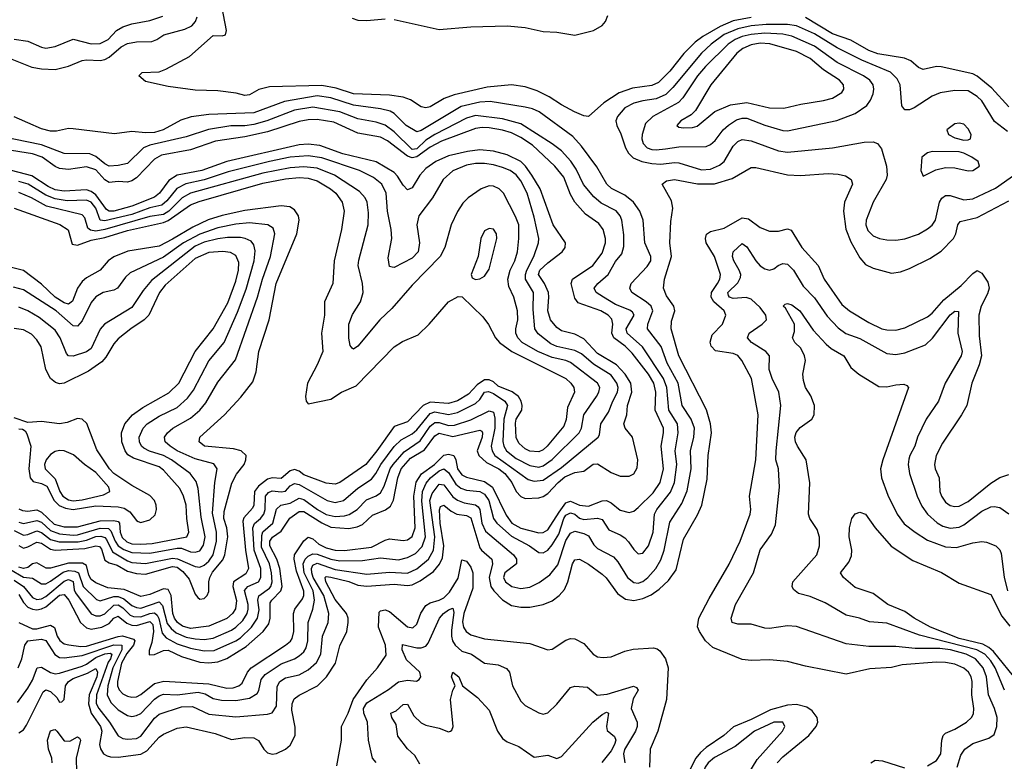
# Model space of a CAD drawing. Header units: inches. Extents: x 884549 to 1028252, y 526810 to 653624.
# Tile 197 of 256: x 945294 to 949649, y 564636 to 567918. Entities that reach past the tile are written whole.
import ezdxf

# ---------------------------------------------------------------- set-up
doc = ezdxf.new("R2010")
doc.units = ezdxf.units.IN
doc.header["$MEASUREMENT"] = 0
doc.layers.add('A9546', color=7, linetype='Continuous')

msp = doc.modelspace()

# ---------------------------------------------------------------- linework, layer by layer
at = {"layer": 'A9546', "color": 5}
for points, elevation in [([(948530, 567926.7), (948450, 567912.3), (948392.1, 567887.9), (948316.1, 567843.9), (948282.2, 567817.8), (948231.5, 567768.5), (948170.2, 567689.8), (948120, 567640), (948090, 567627.1), (948004.9, 567615.1), (947945.5, 567594.5), (947878.1, 567550), (947810, 567489.7), (947790, 567492.4), (947747.4, 567510), (947690, 567540.7), (947636.2, 567576.2), (947582.7, 567602.7), (947530, 567620.1), (947470, 567629.2), (947361.1, 567618.9), (947215.5, 567584.5), (947170.9, 567569.1), (947110, 567531.6), (947090, 567527.3), (947070, 567531.6), (947022.9, 567562.9), (946990, 567575.4), (946930, 567583.3), (946770, 567589.4), (946694.2, 567614.2), (946630, 567626.4), (946399, 567621.1), (946351.2, 567608.8), (946310, 567585.1), (946290, 567582.6), (946252, 567592), (946170, 567602.2), (946070, 567606.6), (945950, 567621.7), (945850, 567643.6), (945821.2, 567670), (945835.5, 567684.5), (945910, 567686.4), (945940.8, 567699.2), (946044.6, 567755.4), (946150, 567848.2), (946190, 567846.3), (946204, 567850), (946208, 567870), (946182.4, 568010)], 2320), ([(945146.7, 567786.7), (945348.1, 567708.1), (945390, 567700.1), (945450, 567697.8), (945510, 567712), (945570, 567737.1), (945590, 567740.2), (945650, 567737), (945670, 567741.2), (945690, 567752.4), (945742.6, 567797.4), (945770, 567812.3), (945810, 567820.1), (945878.1, 567821.9), (945899.8, 567830), (945931.1, 567850), (946024.7, 567875.3), (946054.7, 567890), (946071.4, 567910), (946079.4, 567930)], 2340), ([(945270, 567831.7), (945330, 567823.1), (945390, 567795.8), (945410, 567791.3), (945450, 567798.9), (945530, 567832), (945610, 567811.5), (945650, 567812.1), (945684.7, 567830), (945722.3, 567870), (945750, 567886.8), (945790, 567899.5), (945870, 567914.6), (945926.6, 567933.4)], 2360), ([(946765.1, 567925.1), (946790, 567916.1), (946830, 567914.2), (946910, 567921)], 2320), ([(946950, 567918.5), (947150, 567874.3), (947290, 567886.5), (947450, 567890.6), (947530, 567883.4), (947610, 567865.9), (947670, 567862.4), (947750, 567849.3), (947831.6, 567870), (947870, 567892.5), (947884.8, 567910), (947895.8, 567935.8)], 2320), ([(949670, 567532), (949594.6, 567614.6), (949530, 567668.1), (949510, 567678.8), (949370, 567709.4), (949350, 567709.9), (949290, 567697.3), (949270, 567705.5), (949235.7, 567735.7), (949208.2, 567748.2), (949090, 567766.2), (949050, 567780.7), (948970, 567826.4), (948890, 567855.7), (948770, 567927.7)], 2320), ([(949663, 567423), (949606.7, 567466.7), (949550, 567559.2), (949530, 567578.2), (949490, 567602.5), (949430, 567605.1), (949366.4, 567593.6), (949330, 567579.8), (949250, 567527.8), (949230, 567518.7), (949210, 567518.9), (949196.3, 567536.3), (949188.1, 567630), (949175.3, 567655.3), (949145.7, 567685.7), (949018.5, 567738.5), (948910, 567792.5), (948810, 567855), (948730.2, 567890.1), (948690, 567896), (948595.8, 567895.8), (948530, 567890), (948470, 567876.9), (948410, 567851.6), (948352.1, 567810), (948310, 567770.3), (948182.7, 567617.3), (948152.8, 567587.2), (948110, 567567.1), (948050, 567559.4), (948010, 567548.4), (947970, 567527.2), (947938.1, 567490), (947931.6, 567470), (947935.1, 567450), (947953.2, 567413.2), (947973.3, 567350), (947987.1, 567327.1), (948007.1, 567307.1), (948045.4, 567290), (948090, 567282.1), (948130, 567278.9), (948190, 567285.7), (948210, 567283.9), (948310, 567253.5), (948350, 567255.6), (948390, 567273.6), (948410, 567290.1), (948450, 567358), (948470, 567378.3), (948490, 567387.3), (948530, 567382.3), (948650, 567336.9), (948690, 567331.5), (948890, 567351.2), (949030, 567376), (949070, 567376.6), (949088.2, 567370), (949106.2, 567346.2), (949128.7, 567270), (949130.8, 567230), (949126.4, 567210), (949068.9, 567110), (949038.6, 567030), (949036.4, 567010), (949045.5, 566985.5), (949070, 566961.9), (949098, 566950), (949130, 566944.2), (949170, 566941.7), (949210, 566948.7), (949270, 566968.7), (949310, 566992), (949330.8, 567009.2), (949345.4, 567030), (949362.7, 567110), (949372.6, 567127.4), (949390, 567140.4), (949410, 567140.4), (949470, 567121.1), (949510, 567125.6), (949610, 567172.5), (949750, 567271.8)], 2340), ([(945283.3, 564896.7), (945330, 564959.8), (945350, 564995.9), (945370.6, 565049.4), (945390, 565053), (945430, 565029.2), (945450, 565024.1), (945470, 565026.6), (945570, 565056.6), (945590, 565065.8), (945630, 565095.6), (945670, 565112.3), (945694.5, 565114.5), (945700.9, 565110), (945694.9, 565090), (945685.6, 565074.4), (945633.4, 564930), (945632.6, 564892.6), (945643.1, 564870), (945691.2, 564810), (945728.7, 564748.7), (945750, 564737.3), (945770, 564733.6), (945810, 564736.7), (945830, 564747.8), (945890, 564827.1), (945910, 564845), (946010, 564876.7), (946058.8, 564878.8), (946130, 564845), (946250, 564832.9), (946390, 564844.7), (946409.9, 564850.1), (946430, 564880.4), (946433.4, 564966.6), (946445.1, 564990), (946470, 565005.1), (946530, 565019), (946570, 565040.5), (946606.1, 565073.9), (946626.2, 565110), (946633.9, 565190), (946658.8, 565250), (946661.2, 565290), (946639.3, 565370), (946592.7, 565450), (946585.5, 565470), (946584.4, 565490), (946590, 565503.8), (946610, 565512.8), (946690, 565485.7), (946830, 565464.3), (946930, 565473.7), (947010, 565469.2), (947050, 565487.5), (947102.1, 565530), (947124.6, 565570), (947129.8, 565630), (947108, 565790), (947118.6, 565821.4), (947150, 565862.6), (947170, 565859.6), (947210, 565806.4), (947230, 565791.4), (947259.9, 565779.9), (947310, 565771.2), (947322, 565762), (947330, 565750), (947338.3, 565690), (947354.2, 565654.2), (947478.4, 565550), (947491.8, 565530), (947492.2, 565510), (947440.1, 565470), (947433.5, 565450), (947443.4, 565430), (947470.3, 565410), (947510, 565401.2), (947550, 565406.8), (947591.9, 565428.1), (947638.9, 565461.1), (947674.4, 565505.6), (947710, 565613.3), (947730, 565645.8), (947750, 565654.9), (947790, 565644.2), (947810, 565633.3), (947834.2, 565594.2), (947850, 565578.3), (947920.9, 565540.9), (947939.5, 565519.5), (947981.8, 565450), (948010, 565427), (948030, 565425.1), (948050, 565432.5), (948073.1, 565450), (948107.5, 565490), (948130, 565528.4), (948145.1, 565570), (948170, 565694.2), (948222.7, 565777.3), (948246.2, 565833.8), (948263.5, 565930), (948260.5, 566010), (948276.1, 566070), (948278.7, 566110), (948264.3, 566150), (948224.6, 566210), (948206.2, 566310), (948158.6, 566398.6), (948131.4, 566471.4), (948071.2, 566550), (948072.7, 566570), (948094.3, 566630), (948087, 566650), (948064.7, 566670), (948002.2, 566710), (947992.8, 566730), (947998.8, 566750), (948070, 566825.3), (948085.2, 566850), (948086, 566870), (948059.9, 566930), (948051.8, 567030), (948037.7, 567070), (948009.5, 567110), (947970, 567141.7), (947911.2, 567171.2), (947891.6, 567190), (947846.2, 567266.2), (947778.8, 567358.8), (947740.4, 567400.4), (947591.4, 567510), (947563, 567523), (947530, 567531.2), (947375.2, 567555.3), (947330, 567553.1), (947247.1, 567532.9), (947070, 567426.9), (947050, 567422.1), (947003.8, 567450), (946950, 567503.2), (946932.8, 567512.8), (946890, 567522.9), (946770, 567539.6), (946670, 567571.5), (946610, 567580.7), (946464.9, 567555.1), (946330, 567506.2), (946130, 567498.8), (946052.5, 567487.5), (946006.5, 567473.5), (945928.2, 567430), (945890, 567419.3), (945850, 567416.5), (945790, 567422.4), (945712.7, 567412.7), (945530, 567435.4), (945510, 567436), (945456, 567424), (945430, 567424.7), (945390, 567434.5), (945270, 567487.4)], 2340), ([(945286.8, 565050), (945302.7, 565090), (945316.1, 565150), (945330.3, 565169.7), (945390, 565176.9), (945410, 565171.5), (945448.8, 565108.8), (945470, 565095.4), (945490, 565093.5), (945570, 565104.6), (945710, 565151.6), (945745.5, 565150), (945746.2, 565130), (945705.3, 565050), (945683.8, 564970), (945681.3, 564930), (945696.9, 564896.9), (945730, 564863.9), (945770, 564839.1), (945790, 564834.7), (945810, 564838.3), (945830, 564848.4), (945890, 564911.7), (945910, 564926.4), (945930, 564933.2), (945990, 564931), (946082.6, 564942.6), (946114.9, 564934.9), (946150, 564913.5), (946186.4, 564906.4), (946250, 564905), (946310, 564915.7), (946343.8, 564936.2), (946352.1, 564950), (946362.2, 564997.8), (946379.2, 565020.8), (946450, 565066.9), (946509.9, 565090.1), (946530, 565102.3), (946550, 565120.9), (946561.2, 565138.8), (946568.3, 565170), (946569.2, 565250), (946590.8, 565309.2), (946597.7, 565350), (946591.5, 565390), (946551.9, 565470), (946547.8, 565510), (946556.6, 565530), (946570, 565543.6), (946590, 565553.6), (946610, 565552.4), (946670, 565530.5), (946710, 565523.9), (946810, 565524.4), (946890, 565537), (946970, 565528), (947010, 565538.5), (947044.8, 565555.2), (947073.9, 565586.1), (947088.5, 565630), (947072.2, 565787.8), (947075.4, 565830), (947092.6, 565867.5), (947110.8, 565890), (947150, 565921.5), (947170, 565931), (947190, 565914.8), (947222.8, 565862.8), (947245.3, 565845.3), (947270, 565836), (947330, 565829.4), (947350, 565818.2), (947369.5, 565790), (947390.1, 565710.1), (947404.9, 565690), (947470, 565632), (947548.8, 565590), (947590, 565560.4), (947610, 565558.8), (947630, 565570.1), (947650, 565593.6), (947678.2, 565641.8), (947700.3, 565710), (947710, 565725.4), (947730, 565735.4), (947750, 565729.1), (947770, 565712.5), (947790, 565706.2), (947850, 565711.9), (947870, 565706.3), (947900.5, 565660.5), (947950, 565638.7), (947970, 565624.5), (947987.3, 565607.3), (948010, 565573.2), (948030, 565554.5), (948050, 565557.8), (948075.6, 565590), (948096.5, 565650), (948102, 565730), (948112.5, 565750), (948173.4, 565826.6), (948190, 565870), (948201, 565950), (948193.8, 566010), (948207.2, 566090), (948203.5, 566130), (948166.1, 566190), (948157.1, 566290), (948141.6, 566330), (948049.5, 566469.5), (947980.5, 566530), (947976.1, 566550), (948011.7, 566610), (948004.2, 566624.2), (947992.7, 566632.7), (947930, 566657.1), (947875.9, 566690), (947844.5, 566710), (947834.5, 566730), (947850.6, 566750), (947896.4, 566790), (947930, 566847.4), (947958, 566882), (947965.6, 566914.4), (947966, 566966), (947957.5, 567030), (947950.4, 567050), (947932.6, 567072.6), (947866.5, 567106.5), (947833.6, 567133.6), (947788.4, 567188.4), (947756, 567256), (947731.5, 567291.5), (947690, 567336.9), (947648.8, 567368.8), (947510, 567457.1), (947430, 567479.2), (947310, 567493.8), (947270, 567482), (947130, 567410.2), (947090, 567384.6), (947050, 567346.4), (947030, 567343.9), (946950, 567421.5), (946910, 567451.3), (946870, 567463.8), (946790, 567478.6), (946710, 567509.4), (946590, 567530.7), (946510, 567517.4), (946386.4, 567470), (946330, 567453.8), (946290, 567447.8), (946227.5, 567447.5), (946128.8, 567431.2), (946030, 567398.7), (945870, 567363.1), (945840.8, 567350), (945770, 567281.9), (945730, 567272.8), (945690, 567269.9), (945670, 567279.4), (945630, 567312.1), (945604.5, 567324.5), (945490, 567326.3), (945390, 567364.6), (945210, 567401.4)], 2360), ([(945290, 565250.8), (945350, 565222.5), (945370, 565222), (945430, 565239.4), (945448.3, 565228.3), (945460, 565190), (945470.8, 565170.8), (945490, 565155.9), (945511.1, 565151.1), (945564.5, 565144.5), (945590, 565146.1), (945730, 565189), (945748.9, 565191.1), (945797.1, 565177.1), (945803.3, 565170), (945797.6, 565150), (945767, 565113), (945743.5, 565070), (945726.2, 564990), (945727, 564970), (945733.2, 564953.2), (945750, 564935.4), (945770, 564924.6), (945790, 564919.7), (945810, 564921.5), (945830, 564931.7), (945890, 564980.9), (945930.8, 564990.8), (946130, 564979.8), (946210, 564960.2), (946238.4, 564961.6), (946263.4, 564970), (946278.4, 564981.6), (946301.7, 565030), (946317.7, 565050), (946469.9, 565150), (946492, 565168), (946499.7, 565180.3), (946507, 565210), (946504.3, 565290), (946511, 565310), (946544.2, 565355.8), (946550.7, 565370), (946551.3, 565388.7), (946518.1, 565478.1), (946508.6, 565530), (946509.4, 565550), (946550, 565612), (946570, 565627.7), (946590, 565620.1), (946616.8, 565596.8), (946650, 565580.6), (946690, 565571), (946730, 565568.4), (946850, 565584.5), (946910, 565615.4), (946930, 565620.7), (946990, 565612.9), (947010, 565616.7), (947030, 565631.4), (947042.7, 565670), (947036.6, 565810), (947047.9, 565872.1), (947071.7, 565908.3), (947129.4, 565950), (947170, 565990.5), (947190, 565994.7), (947213.9, 565990), (947223.3, 565970), (947230.1, 565930), (947250, 565904), (947270, 565893.4), (947350, 565873.8), (947385.2, 565850), (947445.2, 565725.2), (947470.4, 565690.4), (947510, 565668.4), (947590, 565647.7), (947610, 565649), (947630, 565660.3), (947680.7, 565739.3), (947710, 565779.3), (947717.3, 565782.7), (947730, 565787.6), (947770, 565769.2), (947810, 565765.3), (947870, 565788.4), (947890, 565790.4), (947910, 565780.6), (947950, 565747.6), (947990, 565737.1), (948010, 565742.9), (948030, 565759.1), (948096, 565824.1), (948127, 565870), (948142.1, 565930), (948132.1, 566030), (948142.4, 566090), (948141.8, 566110), (948104.2, 566190), (948107.9, 566270), (948099.3, 566310), (948076, 566350), (948002.6, 566442.6), (947972.8, 566472.8), (947922.1, 566510), (947913.7, 566530), (947917.6, 566570), (947912.5, 566592.5), (947896.6, 566610), (947864.5, 566630), (947764.8, 566664.8), (947750, 566685.8), (947733.6, 566750), (947738.6, 566770), (947829.7, 566830.3), (947870, 566885), (947885.6, 566930), (947885.4, 566950), (947874.8, 566990), (947856.2, 567016.2), (947797.3, 567057.3), (947750, 567109.9), (947730, 567144), (947700.3, 567220.3), (947661.4, 567270), (947562, 567362), (947510, 567396.8), (947470, 567416.6), (947430, 567428.9), (947370, 567439.4), (947339.5, 567440.5), (947310, 567435.7), (947160.2, 567379.8), (947110, 567353.3), (947050, 567311.6), (947030, 567307.1), (947010, 567314.3), (946921.2, 567381.2), (946890, 567397.8), (946790, 567415.3), (946683.7, 567463.7), (946610, 567475.7), (946570, 567475), (946530, 567467.5), (946390, 567421.1), (946290, 567398.9), (946159.8, 567380.2), (946050, 567342.5), (945921.5, 567318.5), (945890, 567300.9), (945810, 567217.8), (945790, 567204.7), (945770, 567198.9), (945730, 567202.3), (945690, 567197), (945670, 567208.5), (945630, 567252.7), (945590, 567266.9), (945510, 567255.5), (945470, 567258.8), (945450, 567267.8), (945393.2, 567310), (945350, 567323.9), (945230, 567343.4)], 2380), ([(945290, 565374.2), (945310, 565338.3), (945330, 565318.2), (945350, 565309), (945370, 565306.5), (945390, 565310.3), (945410, 565320.5), (945470, 565371.8), (945490, 565373.9), (945510.6, 565350), (945563.1, 565250), (945590, 565226.4), (945610, 565221.5), (945656.5, 565230), (945690, 565246.8), (945710, 565269.7), (945730, 565277.9), (945767.4, 565247.4), (945790, 565238.4), (945810, 565237.9), (945870, 565255.5), (945882.2, 565242.2), (945886.4, 565210), (945878.7, 565161.3), (945866.6, 565126.6), (945866.7, 565106.7), (945890, 565108.6), (945930, 565127.3), (945950, 565127.4), (946010, 565100.7), (946090, 565075.3), (946130, 565072.2), (946170, 565075.8), (946210, 565090.9), (946295.2, 565144.8), (946371, 565210), (946395.2, 565244.8), (946402, 565270), (946402.3, 565337.7), (946408.6, 565350), (946448.9, 565390), (946454.6, 565410), (946444.6, 565490), (946431.2, 565530), (946399.7, 565590), (946399.6, 565610), (946411.4, 565628.6), (946450, 565654.9), (946488.1, 565711.9), (946530, 565741.3), (946550, 565741.2), (946630, 565690.9), (946670, 565672.8), (946750, 565666.6), (946786, 565674), (946810, 565684.6), (946853.9, 565726.1), (946911.7, 565748.3), (946934.1, 565765.9), (946947.5, 565792.5), (946966.3, 565890), (946981.6, 565930), (947022.8, 565977.2), (947084.9, 566015.1), (947130, 566076.6), (947150, 566087.6), (947210, 566072.8), (947330, 566101.1), (947337.4, 566097.4), (947341.7, 566090), (947339.6, 566070), (947317.7, 566010), (947324.4, 565990), (947358.3, 565958.3), (947413.3, 565930), (947440.3, 565910), (947471, 565870), (947490.1, 565830), (947510, 565807.7), (947530, 565799.3), (947590, 565801.5), (947610, 565808.5), (947630, 565822), (947675.4, 565870), (947705.6, 565894.4), (947750, 565914.9), (947790, 565920.5), (947830, 565950.7), (947850, 565952.6), (947910, 565913.5), (947950, 565897.3), (947990, 565897.4), (948010, 565908), (948025.7, 565934.3), (948028.2, 565970), (948004.6, 566070), (947972, 566110), (947965.8, 566130), (947979.6, 566170), (947982.6, 566210), (948002.2, 566270), (947998, 566310), (947971.9, 566350), (947934.1, 566390), (947850, 566440.5), (947790, 566505.6), (947750, 566526.1), (947690, 566540.8), (947670, 566555.4), (947642.3, 566590), (947629.6, 566630), (947634.9, 566690), (947632.5, 566710), (947615.7, 566750), (947588.8, 566790), (947595.1, 566810), (947630, 566842.2), (947693.7, 566890), (947706.9, 566910), (947708.6, 566930), (947654.2, 567010), (947595.9, 567170), (947559.9, 567230), (947530.8, 567270), (947510, 567289.6), (947450, 567319.7), (947390, 567335.5), (947330, 567341.3), (947274.8, 567334.8), (947190, 567315.5), (947134.6, 567290), (947090, 567259.2), (947063.6, 567230), (947030, 567174.4), (947010, 567165.6), (946990, 567185), (946965.7, 567225.7), (946950, 567242.1), (946870, 567289), (946723.6, 567323.6), (946621.6, 567361.6), (946570, 567366.9), (946530, 567364.7), (946210, 567289.7), (946100.2, 567250), (945990, 567229.4), (945953.7, 567206.3), (945912.5, 567150), (945890, 567132.7), (945790, 567092.5), (945710, 567070.9), (945690, 567070.8), (945677.8, 567077.8), (945630, 567143.5), (945610, 567158.2), (945590, 567165.5), (945490, 567158.8), (945450, 567165.5), (945419.9, 567179.9), (945347.1, 567227.1), (945230, 567257.6)], 2420), ([(945270, 565438.5), (945310.5, 565410), (945350, 565360.8), (945370, 565352.6), (945390, 565355.2), (945410, 565365.4), (945490, 565432.8), (945510, 565441.3), (945530, 565432.6), (945535.1, 565395.1), (945541.3, 565381.3), (945610, 565288.8), (945630, 565280.1), (945650, 565280.7), (945670, 565289.4), (945710, 565327.3), (945730, 565328.8), (945750, 565316), (945783.1, 565283.1), (945796.5, 565276.5), (945830, 565275.8), (945870, 565290.7), (945890, 565293.4), (945902.4, 565282.4), (945909, 565268.9), (945923.6, 565203.6), (945942.2, 565182.2), (945990, 565156.8), (946050, 565136.4), (946110, 565124.6), (946153.5, 565126.5), (946250, 565169), (946270, 565182.6), (946319.8, 565230), (946346.4, 565270), (946353.7, 565306.3), (946346.9, 565350), (946351, 565369), (946398.3, 565401.7), (946405.3, 565410), (946410.6, 565430), (946408.3, 565470), (946398.4, 565510), (946363.4, 565583.4), (946364.4, 565635.6), (946370, 565651.6), (946413.4, 565690), (946430, 565751.5), (946449.1, 565770), (946490, 565778.6), (946530, 565799.9), (946550, 565795.4), (946611.7, 565750), (946650, 565728.1), (946690, 565720), (946730, 565722.1), (946751.9, 565728), (946786.2, 565750), (946827.4, 565792.6), (946870, 565810.5), (946890, 565824.3), (946906, 565854), (946933.2, 565930), (946946.4, 565950), (946995, 566005), (947065, 566055), (947110, 566118.5), (947122.7, 566130), (947130, 566134.9), (947150, 566135.8), (947190, 566122.3), (947217, 566123), (947290, 566147.6), (947370, 566187.7), (947390, 566181), (947395.3, 566155.3), (947395.3, 566110), (947379.5, 566030), (947383.7, 566010), (947395.6, 565990), (947543, 565883), (947570, 565875.2), (947610, 565880.1), (947690, 565936.4), (947853.1, 566070), (947858.5, 566081.5), (947865.3, 566130), (947898.6, 566181.4), (947917, 566230), (947938.5, 566270), (947940.6, 566290), (947935.4, 566310), (947910, 566345), (947832.8, 566392.8), (947779.2, 566439.2), (947750, 566454.7), (947670, 566472.4), (947643.4, 566483.4), (947587.1, 566527.1), (947572.9, 566550), (947564.8, 566635.2), (947567.4, 566710), (947530.9, 566770), (947531.1, 566790), (947536.8, 566810), (947568.1, 566870), (947588.4, 566930), (947589.9, 566950.1), (947570, 567044), (947538.3, 567150), (947510, 567204.7), (947490, 567231.3), (947463.4, 567250), (947430, 567263.9), (947390, 567275.5), (947350, 567281), (947310, 567280.7), (947270, 567273.7), (947210, 567248.4), (947167.7, 567210), (947120.1, 567130), (947059.3, 567050), (947051.3, 567010), (947061.7, 566930), (947057, 566890), (947030, 566862.8), (946950, 566821.3), (946942, 566822), (946930, 566826), (946924.2, 566864.2), (946940.2, 566950), (946937.7, 566990), (946920.7, 567070), (946915.2, 567150), (946895.4, 567190), (946859, 567219), (946796.8, 567250), (946630, 567306.4), (946570, 567315.3), (946490, 567308.8), (946398.8, 567290), (946215.9, 567244.1), (946110, 567208.7), (946029.3, 567190.7), (945989.2, 567170.8), (945944.2, 567115.8), (945922.4, 567097.6), (945870, 567085.9), (945790, 567056.4), (945670, 567027.1), (945650, 567031.2), (945630, 567084.3), (945610, 567110.5), (945590, 567119.6), (945503.1, 567116.9), (945450, 567125.1), (945410, 567141.5), (945330.5, 567189.5), (945290, 567201.8)], 2440), ([(945250, 565486.6), (945310, 565451.3), (945350, 565446.2), (945390, 565422.2), (945401.4, 565421.4), (945410, 565421.4), (945430, 565433.5), (945486.6, 565473.4), (945510, 565480.1), (945538.3, 565478.3), (945554, 565470), (945574.2, 565410), (945632.8, 565352.8), (945650, 565346.1), (945710, 565365.6), (945730, 565365.1), (945754.6, 565354.6), (945790, 565326.1), (945810, 565316.9), (945830, 565314.5), (945910, 565342), (945925.7, 565325.7), (945946.7, 565246.7), (945963.6, 565223.6), (945985.4, 565205.4), (946030, 565185.8), (946070, 565178.5), (946110, 565175.1), (946150, 565181.9), (946230, 565216.4), (946250.5, 565229.5), (946280.6, 565259.4), (946299.3, 565290), (946304.1, 565310), (946303.9, 565330), (946288.5, 565391.5), (946302.8, 565410), (946350.2, 565429.9), (946360.8, 565450), (946360.6, 565490), (946330.7, 565570.7), (946324.4, 565670), (946331.9, 565688.1), (946358.3, 565710), (946374.2, 565730), (946379.8, 565750), (946381.8, 565810), (946393.9, 565826.1), (946410, 565832.6), (946450, 565828.3), (946470, 565831.2), (946490, 565855), (946510, 565866.2), (946530, 565860.4), (946653.6, 565790), (946690, 565781.2), (946726.3, 565790), (946790, 565845.5), (946850, 565884), (946869.9, 565910), (946890.8, 565950), (946950.9, 566029.1), (946981.2, 566058.8), (947030, 566085.9), (947050, 566103.6), (947110, 566175.5), (947130, 566181.9), (947190, 566171.3), (947230, 566179.4), (947310, 566219.7), (947330, 566237.4), (947350, 566269.2), (947368.1, 566271.9), (947390, 566263.8), (947440.1, 566230), (947452, 566210), (947434.8, 566150), (947430.9, 566050.9), (947436.1, 566030), (947447.7, 566010), (947490, 565976.4), (947550, 565944.8), (947590, 565938.3), (947610, 565943.7), (947649, 565971), (947768.1, 566090), (947779.2, 566110), (947789, 566170), (947845.6, 566250), (947856.4, 566270), (947859.7, 566290), (947849.9, 566310), (947730, 566400.3), (947710, 566410.2), (947650, 566423.4), (947585.9, 566450), (947516.7, 566490), (947497.6, 566510), (947488.9, 566530), (947488.4, 566550), (947498, 566590), (947495.4, 566630), (947479, 566690), (947457, 566737), (947452.9, 566770), (947462.9, 566810), (947483.7, 566850), (947495.9, 566890), (947502.5, 566950), (947501.3, 567010), (947487.5, 567047.5), (947434.4, 567150), (947414.2, 567170), (947390, 567181.5), (947370, 567183.2), (947335.3, 567170), (947278, 567130), (947253.6, 567106.4), (947230.7, 567069.3), (947203.2, 567010), (947174.1, 566910), (947153.1, 566870), (947030, 566743.7), (946940.1, 566639.9), (946887.5, 566590), (946790, 566473.5), (946770, 566460.5), (946764, 566464), (946756.4, 566476.4), (946750, 566508.7), (946749.9, 566570), (946766.4, 566613.6), (946802.1, 566670), (946813, 566710), (946809.9, 566750), (946791.7, 566830), (946794.1, 566854.1), (946835.6, 567010), (946837.4, 567062.6), (946830.9, 567110), (946822.7, 567130), (946797.6, 567157.6), (946686.9, 567230), (946610, 567261.1), (946550, 567267.2), (946490, 567262.5), (946370, 567239.2), (946050, 567150.4), (946013.1, 567130), (945952.9, 567070), (945930, 567055.7), (945870, 567046.4), (945670, 566989.3), (945630, 566982.7), (945606.6, 566986.6), (945595.7, 566995.7), (945581.5, 567041.5), (945570, 567054.7), (945412.1, 567092.1), (945345.4, 567130), (945290, 567153)], 2460), ([(945290, 564762.4), (945310, 564775.5), (945324.4, 564795.6), (945396.9, 564943.1), (945410, 564952.2), (945430, 564945.7), (945458, 564918), (945470, 564897.6), (945480.5, 564899.5), (945489.9, 564910.1), (945497.1, 564970), (945510.3, 564989.7), (945530, 565002.5), (945594.3, 565025.7), (945630, 565046.4), (945638.3, 565030), (945634.9, 565010), (945600.8, 564930), (945597.6, 564890), (945610, 564848.6), (945651.4, 564790), (945656.5, 564770), (945646.7, 564710), (945651.1, 564691.1), (945665, 564670), (945680.4, 564660.4), (945695.4, 564655.4), (945730, 564654.3), (945830, 564667.9), (945856.6, 564683.4), (945910, 564743.6), (945930, 564756.4), (945990, 564782.3), (946030, 564788.4), (946158.9, 564758.9), (946230, 564732.3), (946290, 564741.8), (946330, 564739.5), (946350, 564727.8), (946373.4, 564690), (946390, 564673.4), (946410, 564667.7), (946430, 564670.6), (946468.9, 564690), (946490, 564707.8), (946512, 564750), (946512.9, 564787.1), (946497.7, 564862.3), (946499.7, 564890), (946507.7, 564912.3), (946530.5, 564929.5), (946611.2, 564970), (946650.5, 565009.5), (946690.8, 565070), (946710, 565147.6), (946740.6, 565210), (946747, 565250), (946746.6, 565270), (946739.9, 565290), (946690, 565352.6), (946647.6, 565430), (946644.7, 565450), (946650, 565453.7), (946670, 565451.6), (946750, 565432.1), (946790, 565415.4), (946830, 565411.1), (946950, 565419.4), (947010, 565414.6), (947030, 565417.8), (947064.9, 565435.1), (947123.6, 565476.4), (947150.9, 565509.1), (947163.9, 565536.1), (947170.3, 565590), (947153.6, 565690), (947151.6, 565748.4), (947156, 565764), (947170, 565769.5), (947202.8, 565742.8), (947227.8, 565730), (947270, 565723.9), (947290, 565712.9), (947330, 565580.5), (947336.2, 565570), (947383, 565530), (947384.8, 565510), (947370.3, 565450), (947378.5, 565410), (947391.1, 565391.1), (947430, 565351.5), (947470, 565325.6), (947510, 565318.5), (947550, 565318.1), (947610, 565329.6), (947650, 565346.2), (947680.7, 565370), (947703.4, 565396.6), (947719.3, 565430), (947739, 565510), (947750, 565527.2), (947769.9, 565530.1), (947810, 565508.4), (947870, 565464.7), (947887.7, 565447.7), (947938.3, 565378.3), (947973.1, 565353.1), (948010, 565347.8), (948050, 565356), (948087.3, 565372.7), (948122.2, 565397.8), (948164.3, 565435.7), (948197.1, 565482.9), (948230, 565619.6), (948292.8, 565727.2), (948311.9, 565770), (948334.7, 565885.3), (948339.7, 565990), (948354.2, 566090), (948349.9, 566130), (948331.7, 566191.7), (948210.3, 566430.3), (948176, 566550), (948176.6, 566583.4), (948191.5, 566630), (948187.4, 566650), (948155.4, 566695.4), (948142.4, 566730), (948145.9, 566770), (948176.8, 566870), (948170.4, 566930.4), (948174.5, 567025.5), (948183.5, 567083.5), (948176.8, 567116.8), (948136.2, 567190), (948154.9, 567205.1), (948190, 567210.1), (948291.5, 567191.5), (948367.9, 567192.1), (948445.2, 567214.8), (948530, 567264.4), (948550, 567264.4), (948690.8, 567230.8), (948748.3, 567228.3), (948870, 567237.8), (948914.9, 567234.9), (948947.2, 567227.2), (948972.7, 567210), (948977.8, 567190), (948942, 567110), (948937.9, 567070), (948949, 566991), (948970, 566934.7), (949010, 566864.7), (949035.1, 566835.1), (949070, 566818.1), (949150, 566796.8), (949190, 566801.5), (949230, 566816.6), (949319.4, 566860.6), (949370, 566893.2), (949424.9, 566950), (949434.6, 566970), (949443.7, 567010), (949454.7, 567025.3), (949530, 567043.1), (949670, 567115.5)], 2320), ([(945270, 567083.7), (945472, 567012), (945508.1, 566988.1), (945525.2, 566925.2), (945550, 566919.5), (945610, 566942.7), (945670, 566953.8), (945770, 566985.1), (945930, 567020.8), (945950.1, 567029.9), (946050, 567098.1), (946087.1, 567112.9), (946370, 567194.4), (946470, 567213.5), (946530, 567219.4), (946570, 567216.2), (946610, 567205.3), (946668.9, 567170), (946691.9, 567150), (946720.7, 567110), (946728.8, 567070), (946717.3, 566990), (946685.2, 566850), (946678.4, 566750), (946641.9, 566670), (946642, 566610), (946629.2, 566530), (946634.2, 566450), (946609.9, 566390.1), (946566.8, 566310), (946558.5, 566250), (946560.5, 566230), (946570, 566218.4), (946670, 566238.2), (946717.6, 566270), (946782.3, 566297.7), (946949.6, 566470.4), (946986.7, 566493.3), (947056.6, 566523.4), (947105.7, 566570), (947190, 566669.4), (947232.9, 566692.9), (947251.8, 566691.8), (947342.4, 566602.4), (947368.3, 566568.3), (947398.2, 566510), (947416.4, 566490), (947471.5, 566450), (947709.2, 566330), (947732.1, 566310), (947745.6, 566290), (947748.4, 566270), (947717.6, 566202.4), (947711.8, 566148.2), (947701.4, 566118.6), (947626.7, 566030), (947610, 566015), (947590, 566005.8), (947550.8, 566009.2), (947530, 566019.5), (947502.9, 566042.9), (947490, 566067.2), (947486.8, 566133.2), (947490.5, 566150), (947514.4, 566190), (947517.2, 566210), (947512.4, 566230), (947499.7, 566250), (947471.6, 566271.6), (947410, 566296.9), (947390, 566315.2), (947370, 566323.7), (947350, 566323.5), (947318.2, 566301.8), (947279.1, 566260.9), (947230, 566232), (947190, 566219), (947110, 566225.2), (947078.7, 566210), (947010, 566138.5), (946950, 566118.1), (946873.9, 566010), (946824.3, 565950), (946710, 565870.1), (946690, 565861.9), (946650, 565866.5), (946550, 565903.9), (946530, 565920.2), (946510, 565927.3), (946490, 565921.4), (946450, 565887.9), (946410, 565890.1), (946390, 565885.1), (946350, 565854.4), (946333.2, 565830), (946329.3, 565770), (946323.8, 565756.2), (946286, 565714), (946280.5, 565699.5), (946292.9, 565570), (946306.3, 565490), (946294.2, 565465.8), (946240.1, 565430), (946236.4, 565410), (946252.8, 565347.2), (946248.9, 565311.1), (946234.7, 565290), (946210, 565268.7), (946130, 565233.7), (946050, 565224.4), (946014.2, 565234.2), (945992.1, 565250), (945978, 565270), (945970.7, 565290), (945963.9, 565370), (945950, 565397.1), (945930, 565399.7), (945870, 565374), (945830, 565365.7), (945756.2, 565396.2), (945684, 565404), (945630, 565426), (945610, 565440.8), (945600.2, 565460.2), (945590, 565503.4), (945572.3, 565512.3), (945510, 565512.6), (945430, 565490.3), (945410.3, 565490.3), (945370, 565514.7), (945350, 565510.5), (945330, 565494.5), (945310, 565489.1), (945290, 565495.4)], 2480), ([(945290, 565591.2), (945310, 565579.8), (945330, 565584.9), (945370, 565606.5), (945390, 565601.8), (945430, 565574.9), (945450, 565571), (945581.8, 565578.2), (945630, 565589.8), (945647.2, 565587.2), (945655, 565575), (945670, 565526), (945690, 565514.9), (945724.7, 565504.7), (945770, 565477.1), (945810, 565467.9), (945850, 565464.9), (945970, 565498.8), (945990, 565495.1), (946015.9, 565475.9), (946042.8, 565442.8), (946070, 565376.5), (946081.4, 565361.4), (946090, 565353.6), (946110, 565356.6), (946123.4, 565370), (946130, 565387), (946129.9, 565429.9), (946134.4, 565450), (946147.1, 565472.9), (946191.8, 565528.2), (946200.9, 565550), (946214.2, 565630), (946210, 565668.9), (946196.8, 565710), (946198.6, 565741.4), (946232.5, 565867.5), (946253.3, 565906.7), (946286.7, 565950), (946294.5, 565970), (946295.5, 565990), (946274.2, 566010), (946239, 566019.1), (946111, 566031), (946087.7, 566050), (946090.8, 566070), (946200.3, 566170), (946271.8, 566248.2), (946324.7, 566315.3), (946339.7, 566360.3), (946352.1, 566450), (946397, 566590), (946428.4, 566750), (946520.4, 566970), (946529.4, 567030), (946526.5, 567050), (946510, 567076.3), (946489.1, 567089.1), (946450, 567094.5), (946290, 567073.4), (946190, 567051.9), (946128.1, 567031.9), (946059.7, 567000.3), (945970, 566946), (945910, 566916.3), (945772.8, 566892.8), (945710, 566868.1), (945684.7, 566850), (945649.5, 566810), (945590, 566775.6), (945570, 566758.7), (945550.1, 566729.9), (945527.9, 566672.1), (945510, 566659.2), (945490, 566664.8), (945450, 566689.9), (945390, 566747.8), (945310, 566807.7), (945233.4, 566826.6)], 2520), ([(949310, 564616.8), (949350, 564639.8), (949368.4, 564670), (949373, 564730), (949379.1, 564750), (949390, 564760.9), (949430, 564777.9), (949482.9, 564810), (949504.2, 564830), (949512.9, 564847.1), (949514.6, 564870), (949506.1, 564930), (949506.8, 564990), (949502.5, 565010), (949491, 565030), (949470, 565048), (949430, 565066.5), (949390, 565073), (949350, 565075), (949196.9, 565063.1), (949150, 565051.6), (949054.5, 565045.5), (948950, 565022.5), (948770, 565057), (948690, 565077.2), (948610, 565084.7), (948530, 565082), (948490, 565086.5), (948360.5, 565140.5), (948328, 565170), (948300.9, 565210), (948291.7, 565231.7), (948297.7, 565270), (948343.1, 565356.9), (948431.6, 565508.4), (948480.7, 565610), (948524.7, 565730), (948527.9, 565750), (948522.1, 565810), (948550.4, 565970), (948560.2, 566170), (948530.8, 566330), (948488.5, 566410), (948470, 566432.6), (948450, 566440.4), (948371.8, 566451.8), (948352.5, 566472.5), (948348.7, 566491.3), (948356.6, 566523.4), (948403, 566570), (948416.8, 566610), (948409.9, 566630), (948365.1, 566670), (948352.8, 566690), (948354, 566710), (948381.2, 566750), (948390.9, 566770), (948394, 566790), (948368, 566870), (948330.7, 566930), (948327.3, 566950), (948331.4, 566968.6), (948350, 566981.2), (948410, 566995.6), (948490, 567040.6), (948517.1, 567037.1), (948570, 566998.2), (948610, 566982.3), (948650, 566981.9), (948690, 566992.7), (948706.6, 566986.6), (948753.3, 566910), (948825.4, 566830), (948852.2, 566770), (948930, 566658.1), (948964, 566630), (949050, 566577.6), (949107.9, 566550), (949130, 566544.7), (949170, 566544.3), (949210, 566553.9), (949310, 566603.6), (949330, 566618.9), (949381.6, 566678.4), (949459, 566741), (949510, 566794), (949530, 566807.7), (949550, 566795.6), (949576.7, 566756.7), (949582.4, 566730), (949575.6, 566704.4), (949547, 566650), (949536.3, 566610), (949538.2, 566518.2), (949548.2, 566430), (949537.5, 566390), (949505.3, 566310), (949483, 566210), (949460.8, 566170), (949375.3, 566044.7), (949347.6, 565990), (949341, 565950), (949343.1, 565930), (949361.7, 565890), (949364.6, 565830), (949371.3, 565810), (949390, 565782.5), (949410, 565767.6), (949430, 565763.4), (949450, 565765.7), (949490, 565786.6), (949590, 565866.8), (949630, 565892.8), (949670, 565905.1)], 2280), ([(945270, 565657.4), (945310, 565637.2), (945330, 565639.4), (945370, 565656.8), (945390, 565648.7), (945430, 565618.1), (945467.9, 565607.9), (945552.9, 565607.1), (945590, 565614.3), (945630, 565630.4), (945653, 565633), (945670, 565626.2), (945677.2, 565617.2), (945703.6, 565563.6), (945770, 565523.2), (945790, 565516), (945850, 565511.6), (945970, 565535.6), (945992.2, 565532.2), (946070, 565497.8), (946090, 565494.6), (946110, 565504.1), (946130, 565522.1), (946149.4, 565550), (946165, 565610), (946163.8, 565650), (946146.4, 565733.6), (946157, 565870), (946167.1, 565930), (946152.2, 565952.2), (946070, 565975.2), (945990, 566010.3), (945958.9, 566030), (945937.5, 566050), (945933.6, 566070), (945947.1, 566090), (945971.9, 566110), (946050, 566155.1), (946090.5, 566189.5), (946117, 566223), (946170, 566313.4), (946247.9, 566412.1), (946346.1, 566690), (946367.9, 566770), (946403.3, 566870), (946422.1, 566970), (946414.7, 566994.7), (946391.2, 567010), (946310, 567018.7), (946250, 567013.1), (946170, 566996.9), (946090, 566969.3), (946018.8, 566930), (945930, 566866.7), (945782.3, 566797.7), (945761.5, 566778.5), (945725.8, 566730), (945710, 566721.4), (945662.6, 566710), (945630, 566691.2), (945610, 566666.3), (945570, 566585.5), (945550, 566561.3), (945530, 566562.9), (945455.8, 566630), (945310, 566723.1), (945265.9, 566734.1)], 2540), ([(945290, 565693.7), (945310, 565689.1), (945370, 565702.5), (945390, 565693.8), (945430, 565657.1), (945470, 565642.5), (945530, 565636.2), (945550, 565638.2), (945650, 565667.3), (945685.9, 565665.9), (945696.8, 565656.8), (945715.7, 565610), (945729.9, 565589.9), (945754.2, 565574.2), (945790, 565560), (945870, 565557.1), (945990, 565579.7), (946010, 565579.4), (946050, 565563.2), (946070, 565561.4), (946090, 565567.5), (946107.5, 565592.5), (946113.7, 565630), (946096.4, 565716.4), (946083.9, 565843.9), (946075.1, 565875.1), (946048.1, 565910), (945965.9, 565970), (945930, 565989.7), (945868.1, 566008.1), (945842.5, 566022.5), (945833.2, 566030), (945823.2, 566050), (945822.9, 566070), (945839.4, 566110), (945857.2, 566130), (945910, 566164.1), (945990, 566202.2), (946036.7, 566243.3), (946062.1, 566277.9), (946130, 566408), (946198.2, 566490), (946256.6, 566623.4), (946294.9, 566725.1), (946330.3, 566850), (946335.5, 566895.5), (946330, 566921.7), (946317.3, 566937.3), (946291.1, 566950), (946270, 566953.4), (946213.4, 566953.4), (946170, 566947.4), (946110, 566933), (946070, 566915.7), (945876.9, 566763.1), (945839.9, 566720.1), (945790, 566643.8), (945669.3, 566570.7), (945650, 566547.8), (945610, 566463.2), (945590, 566447.4), (945530, 566429.4), (945510, 566429.9), (945500.8, 566440.8), (945472.9, 566510), (945450, 566543.6), (945380.1, 566600.1), (945330, 566629.1), (945290, 566645.6)], 2560), ([(949441.2, 564610), (949457, 564663), (949474.5, 564690), (949510, 564715.5), (949581.7, 564738.3), (949604.9, 564755.1), (949616.9, 564790), (949618.3, 564830), (949606.5, 564870), (949580.2, 564930), (949571.1, 565010), (949555.6, 565050), (949521.6, 565090), (949481.4, 565110), (949410.7, 565129.3), (949364.8, 565135.2), (949254.8, 565134.8), (949170, 565144.4), (949050, 565144.6), (948950, 565156.1), (948730, 565232.3), (948690, 565235.4), (948610, 565223.4), (948590, 565225), (948530, 565243.2), (948470, 565243.5), (948446, 565250), (948441, 565270), (948461, 565330), (948539.5, 565470), (948570, 565571.6), (948619.3, 565640.7), (948636.6, 565683.3), (948655.5, 565850), (948650.7, 565930), (948638.5, 565970), (948639.5, 566010), (948660.6, 566210), (948652.4, 566270), (948622.5, 566330), (948609.3, 566370), (948610.8, 566430), (948594.8, 566450), (948531.4, 566490), (948513.6, 566510), (948520.3, 566530), (948577.6, 566570), (948597.2, 566590), (948594.5, 566610), (948570, 566643.7), (948530, 566681.8), (948508, 566688), (948450, 566684.5), (948434, 566690), (948430, 566697.4), (948427.1, 566710), (948470, 566753.3), (948482.7, 566777.3), (948484, 566790), (948476.8, 566810), (948453.2, 566850), (948446.6, 566870), (948450.6, 566890), (948490, 566927.3), (948510, 566913.1), (948550, 566851), (948570, 566828.8), (948590, 566815), (948610.4, 566809.6), (948630, 566815.4), (948649.5, 566830.5), (948670, 566838.8), (948690, 566836.1), (948717.2, 566810), (948759.2, 566739.2), (948810, 566686.3), (948866.2, 566606.2), (948914.1, 566554.1), (948948.7, 566528.7), (949010, 566507.1), (949130, 566440.1), (949170, 566435.9), (949210, 566443.5), (949300.4, 566479.6), (949331.8, 566508.2), (949410, 566611.4), (949430, 566628.2), (949446.4, 566626.4), (949443.3, 566530), (949462.4, 566450), (949458.6, 566430), (949387.2, 566310), (949358.3, 566230), (949303.5, 566150), (949266, 566070), (949253, 566030), (949230.9, 565990), (949226.9, 565973.1), (949224.8, 565950), (949229.5, 565910), (949263.6, 565810), (949284.6, 565764.6), (949310.1, 565730), (949352, 565692), (949377.2, 565677.2), (949410, 565668), (949450, 565672.8), (949470, 565683.3), (949550, 565743.6), (949590, 565762.2), (949604.3, 565764.3), (949630, 565759.7), (949670, 565731.8)], 2260), ([(945290, 565753.6), (945305.5, 565745.5), (945330, 565743.5), (945370, 565749), (945390, 565739.2), (945446.3, 565686.3), (945490, 565674.4), (945550, 565674.1), (945650, 565700.5), (945710, 565701.1), (945730, 565697.1), (945735.4, 565690), (945738, 565650), (945747.3, 565627.3), (945767.7, 565607.7), (945790, 565599), (945830, 565596.7), (945879.3, 565600.7), (946033.8, 565630), (946042.7, 565650), (946033.5, 565710), (946030.6, 565770), (946018.8, 565810), (946002.8, 565842.8), (945930, 565924.1), (945910, 565939.4), (945797.3, 565977.3), (945772.4, 565992.4), (945760.4, 566010), (945745.2, 566050), (945744.8, 566090), (945759.3, 566130), (945792.6, 566170), (945838, 566202), (945953.4, 566266.6), (945997.3, 566310), (946070, 566449.4), (946150, 566550.1), (946215.1, 566664.9), (946250, 566760.2), (946261.4, 566810), (946262.8, 566842.8), (946250, 566875), (946227, 566887), (946192.6, 566892.6), (946130, 566887.4), (946070, 566861.3), (945937.1, 566742.9), (945911.8, 566710), (945865.5, 566610), (945844.8, 566590), (945785.3, 566550), (945730, 566505.6), (945710, 566483.7), (945674.8, 566425.2), (945656.6, 566403.4), (945597.7, 566362.3), (945490, 566308.9), (945470, 566307.1), (945452.3, 566312.3), (945429.3, 566330), (945409.4, 566370), (945388.3, 566470), (945370, 566500.6), (945346.1, 566526.1), (945310, 566545.3), (945270, 566551)], 2580), ([(949650, 564950.6), (949609.6, 565050), (949590, 565081.1), (949564, 565110), (949528.5, 565130), (949274.8, 565194.8), (949130, 565247.9), (949052.8, 565252.8), (949009, 565269), (948950, 565282.7), (948857.5, 565337.5), (948790, 565365.2), (948738.7, 565378.7), (948716.5, 565396.5), (948710.8, 565410), (948714, 565430), (948820.4, 565550), (948831.7, 565590), (948831.5, 565628.5), (948821.8, 565661.8), (948789.8, 565710), (948782.5, 565730), (948788.7, 565868.7), (948772.9, 565970), (948734.8, 566030), (948725.9, 566050), (948723.3, 566070), (948729.1, 566090.9), (948746.5, 566113.5), (948798, 566150), (948809, 566170), (948810.4, 566210.4), (948793.7, 566253.7), (948769.8, 566289.8), (948760.7, 566320.7), (948757.6, 566350), (948770.4, 566410), (948765.8, 566430), (948750, 566463.9), (948722.6, 566490), (948711.8, 566510), (948721.7, 566538.3), (948721.1, 566570), (948680.9, 566640.9), (948671.3, 566650), (948680.5, 566659.5), (948690, 566661.8), (948710, 566655.9), (948745.2, 566630), (948804.2, 566544.2), (948861.5, 566481.5), (948883.2, 566463.2), (948938.9, 566430), (948970, 566379.5), (949005.5, 566350), (949094.8, 566294.8), (949130, 566292.9), (949170, 566302.5), (949204.7, 566304.7), (949218.7, 566298.7), (949225.7, 566290), (949112.4, 565970), (949101.9, 565930), (949105.5, 565890), (949134.4, 565814.4), (949175.5, 565730), (949206.9, 565686.9), (949254.5, 565650), (949310, 565615.2), (949390, 565585.1), (949438.2, 565581.8), (949510, 565603), (949549.3, 565609.3), (949570, 565606.4), (949612.2, 565590), (949630, 565572.2), (949635.9, 565555.9), (949648.3, 565451.7), (949663.6, 565390)], 2240), ([(945290, 566107.1), (945305.8, 566105.8), (945317.9, 566097.9), (945325.2, 566085.2), (945343.4, 566030), (945334.2, 565930), (945339.4, 565890), (945353.9, 565873.9), (945390, 565865.3), (945413.9, 565853.9), (945446.4, 565790), (945468.6, 565768.7), (945496, 565755.9), (945530, 565750.8), (945630, 565766), (945730, 565761.6), (945755.7, 565755.7), (945780.7, 565740.7), (945810, 565701.1), (945817.9, 565697.9), (945830, 565693.4), (945870, 565704.7), (945892.5, 565727.5), (945899.4, 565750), (945898.2, 565770), (945890.6, 565790.6), (945870, 565812.4), (945790, 565856.2), (945710.1, 565910.1), (945690.3, 565930), (945634.5, 566014.5), (945591.4, 566131.4), (945569.8, 566149.8), (945550, 566152.9), (945504.4, 566135.6), (945470, 566129.4), (945390, 566139.9), (945330, 566136), (945270, 566156.8)], 2620), ([(949709.2, 564990), (949601.8, 565121.8), (949580.3, 565140.3), (949554.5, 565154.5), (949450, 565179.8), (949323.6, 565230), (949250.6, 565270), (949210, 565298.8), (949134.6, 565330), (949070, 565379.2), (948990, 565404.7), (948937.6, 565450), (948925.1, 565470), (948962, 565518), (948974.1, 565545.9), (948975.3, 565570), (948963.8, 565630), (948964.4, 565670), (948974.7, 565710), (948990, 565730.8), (949010, 565738), (949035.9, 565730), (949078.2, 565670), (949148.2, 565588.2), (949244.4, 565524.4), (949371.5, 565471.5), (949450, 565424.6), (949590, 565374.2), (949639, 565278.9), (949674.2, 565234.2)], 2220), ([(946696.5, 564616.5), (946716.6, 564730), (946716.7, 564790), (946747.4, 564850), (946769.5, 564910), (946830, 564997), (946876.8, 565050), (946914.4, 565105.6), (946911.5, 565150), (946881.7, 565230), (946884.2, 565295.8), (946890, 565302.8), (946910, 565306.1), (946930, 565298.8), (947010, 565231.6), (947033.3, 565226.7), (947050, 565242.4), (947067.7, 565292.3), (947090, 565326.4), (947110, 565338.2), (947150, 565349.3), (947170, 565359.9), (947195.3, 565384.7), (947232.9, 565447.1), (947250, 565527.7), (947270, 565522.2), (947290, 565494.7), (947298.6, 565470), (947297.7, 565402.3), (947259, 565290), (947253.1, 565253.1), (947257.2, 565230), (947268.2, 565210), (947290, 565196), (947350, 565178.4), (947550, 565157.5), (947630, 565128.9), (947650, 565132), (947710, 565171.7), (947730, 565179.3), (947750, 565178.8), (947790, 565157.6), (947830.1, 565110.1), (947850, 565098), (947875.2, 565095.2), (947910, 565098.3), (947970, 565123.3), (948007.3, 565132.7), (948097.9, 565137.9), (948113.8, 565133.8), (948125.1, 565125.1), (948151.2, 565090), (948162.2, 565050), (948154.6, 564910), (948116.1, 564770), (948082.4, 564690), (948079.6, 564610)], 2280), ([(946870.4, 564630.4), (946854.6, 564650), (946836.7, 564730), (946831.9, 564810), (946815.4, 564850), (946814.3, 564870), (946830, 564894.9), (946925.5, 564954.5), (946970, 564987.5), (947010, 564995.4), (947048.8, 564991.2), (947061.5, 564998.5), (947067.6, 565010), (947063.6, 565030), (947005.5, 565085.5), (946985.8, 565130), (946986.9, 565153.1), (947050, 565138.8), (947070, 565138.3), (947090, 565145.3), (947100.5, 565159.5), (947151.2, 565270), (947168.2, 565290), (947190, 565306.3), (947210, 565313.5), (947214.7, 565294.7), (947204, 565216), (947204.6, 565190), (947208.9, 565168.9), (947219.6, 565150), (947250, 565124.2), (947293.1, 565110), (947350, 565070.2), (947410, 565063.7), (947447.2, 565047.2), (947459.8, 565030), (947474.2, 564970), (947510, 564902), (947530, 564883.6), (947590, 564850.3), (947610, 564845.3), (947630, 564851.5), (947670, 564889.2), (947730, 564963.6), (947750, 564969.2), (947805.1, 564965.1), (947848.6, 564928.6), (947892.7, 564932.7), (948008.9, 564968.9), (948022.5, 564962.5), (948030, 564950.7), (948007.2, 564912.8), (947998.7, 564870), (948025.4, 564810), (948025.4, 564790), (948018.4, 564770), (947969.2, 564689.2), (947964.1, 564670), (947970.1, 564630)], 2260), ([(947064, 564624), (947041.4, 564661.4), (947010, 564691.9), (946967.1, 564747.1), (946958.9, 564798.9), (946939.8, 564830), (946935.6, 564850), (946959.8, 564860.2), (946990, 564888.3), (947010, 564889.1), (947038, 564838), (947070, 564806.7), (947090, 564796.1), (947150, 564783.5), (947190, 564766.7), (947199.3, 564770), (947205.4, 564774.6), (947210.7, 564790), (947199.3, 564910), (947210, 564950.7), (947220.5, 564970), (947204, 565010), (947209.8, 565030.3), (947236.4, 565010), (947253.1, 564970), (947318.6, 564918.6), (947370, 564863.1), (947407.4, 564770), (947430, 564737.2), (947450, 564723), (947501.5, 564701.5), (947570, 564655), (947630, 564662.9), (947670, 564649.2), (947690, 564657.2), (947829.9, 564810), (947870, 564843.6), (947890, 564854), (947898.2, 564850), (947889.6, 564790), (947892, 564772), (947925.7, 564745.7), (947931.4, 564730), (947924.8, 564710), (947910, 564683.4), (947868.8, 564631.2)], 2240), ([(948644.7, 564630), (948670, 564655.8), (948784.7, 564750), (948817.6, 564790), (948824.4, 564810), (948821.3, 564830), (948799.5, 564859.5), (948775.7, 564875.7), (948730, 564887.6), (948690, 564884.5), (948615.7, 564864.3), (948530, 564821.3), (948451.2, 564788.8), (948408.6, 564750), (948330, 564697.6), (948305.2, 564674.8), (948285.2, 564650), (948253.2, 564590)], 2320), ([(945437.5, 564630), (945436, 564650), (945421.9, 564690), (945417.2, 564730), (945430, 564771), (945444, 564776), (945450, 564777.5), (945457.4, 564770), (945490, 564726.8), (945514.9, 564725.1), (945550, 564744.5), (945558.7, 564738.7), (945562.2, 564730), (945543.2, 564650), (945546, 564526)], 2280), ([(949059.5, 564630), (949078.2, 564641.8), (949110, 564639.1), (949207.3, 564607.3)], 2280)]:
    msp.add_lwpolyline(points, dxfattribs=dict(at, elevation=elevation))
for points, elevation in [([(948590, 567857.7), (948530, 567852.5), (948490, 567842.6), (948459.1, 567830), (948427.6, 567810), (948327.3, 567710), (948292.7, 567670), (948227.5, 567572.5), (948208.4, 567551.6), (948094.3, 567490), (948062.1, 567457.9), (948046.8, 567410), (948046.3, 567390), (948052.5, 567370), (948070, 567350.8), (948090, 567343.4), (948110, 567341.3), (948150, 567346.3), (948210, 567355.7), (948330, 567356), (948350, 567365.8), (948370, 567383.2), (948406.2, 567430), (948428.6, 567451.4), (948465.4, 567474.6), (948490, 567482.5), (948510, 567482.1), (948590, 567450.5), (948670, 567427.1), (948690, 567425.9), (948908.2, 567471.8), (948990, 567502.3), (949041.7, 567538.3), (949057.8, 567562.2), (949068.6, 567590), (949072.2, 567610), (949069.3, 567630), (949054.9, 567650), (949026.4, 567670), (948910, 567727.6), (948810, 567800.4), (948710, 567845), (948670, 567854)], 2360), ([(948570, 567813.4), (948530, 567805.9), (948492.1, 567790), (948465.6, 567770), (948350.7, 567630), (948283.9, 567516.1), (948263.5, 567496.5), (948218.3, 567470), (948200.3, 567450), (948210, 567442.8), (948230, 567438.9), (948270, 567440.1), (948290, 567445.9), (948368.2, 567511.8), (948438.7, 567541.3), (948510, 567551.5), (948610, 567527.3), (948674.4, 567525.6), (948750, 567544.1), (948850, 567559.6), (948889.1, 567570.9), (948930, 567595.8), (948939.5, 567610), (948937.4, 567630), (948920.6, 567650), (948850, 567695.9), (948790, 567745.8), (948730, 567777.5), (948611.5, 567811.5)], 2380), ([(949450, 567460.4), (949430, 567456.4), (949394.9, 567430), (949402.6, 567410), (949430, 567395.5), (949470, 567384.2), (949490, 567385.5), (949499.5, 567390), (949503.5, 567410), (949490, 567434.7), (949470, 567454.7)], 2360), ([(949330, 567334.5), (949310, 567328.9), (949284.4, 567310), (949279.5, 567250), (949290, 567225.5), (949347, 567253), (949390, 567263.2), (949430, 567262.7), (949490, 567248.5), (949510, 567250.2), (949540.4, 567270), (949534, 567290), (949506.3, 567310), (949470, 567327.5), (949450, 567333.3)], 2360), ([(947370, 566994), (947350, 566984.2), (947333.8, 566950), (947321.2, 566870), (947290.4, 566790), (947295.5, 566775.5), (947310, 566768.4), (947330, 566771.8), (947350, 566782.3), (947370, 566813.4), (947404.5, 566950), (947402.7, 566970), (947390, 566990.8)], 2480), ([(945470, 566011.9), (945450, 566006.8), (945430, 565993.2), (945411.3, 565970), (945404, 565950), (945406.5, 565930), (945450, 565885.6), (945471.1, 565830), (945484.3, 565810), (945510, 565793.2), (945530, 565789.3), (945570, 565793.8), (945664.5, 565815.5), (945692.4, 565830), (945688.1, 565850), (945630, 565914.4), (945579.9, 565950), (945531.8, 565991.8), (945490, 566009.9)], 2640), ([(948630, 564809.9), (948544.4, 564770), (948458.7, 564701.3), (948367.2, 564652.8), (948339.4, 564630), (948326.1, 564610), (948312.9, 564570), (948312, 564530), (948322, 564482), (948330, 564466.5), (948350.9, 564450.9), (948370, 564450.1), (948410, 564463.3), (948448.2, 564490), (948470, 564513.1), (948498.2, 564550), (948556.4, 564643.7), (948667.5, 564770), (948678.5, 564790), (948669.8, 564809.8)], 2340)]:
    msp.add_lwpolyline(points, close=True, dxfattribs=dict(at, elevation=elevation))

doc.saveas('drawing.dxf')
